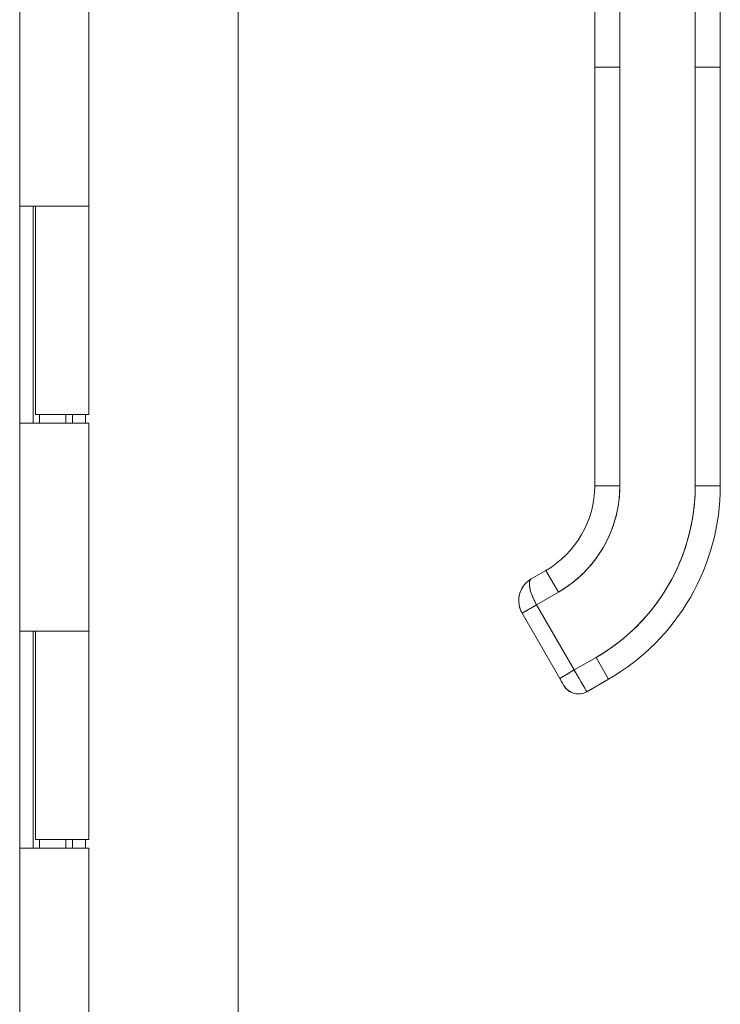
# Model space of a CAD drawing. Header units: inches. Extents: x 10 to 331, y 10 to 212.
# Tile 79 of 145: x 116.57 to 119.87, y 108.79 to 113.42. Entities that reach past the tile are written whole.
import ezdxf

# ---------------------------------------------------------------- set-up
doc = ezdxf.new("R2010")
doc.units = ezdxf.units.IN
doc.header["$LTSCALE"] = 20
doc.header["$MEASUREMENT"] = 0
doc.layers.add('Visible (ANSI)', color=7, linetype='Continuous', lineweight=5)

msp = doc.modelspace()

# ---------------------------------------------------------------- linework, layer by layer
at = {"layer": 'Visible (ANSI)'}
for p, q in [((117.5985, 147.5431), (117.5985, 85.543)), ((116.5714, 147.2306), (116.5714, 85.8556)), ((119.2765, 113.1966), (119.2765, 114.1227)), ((119.3947, 114.1227), (119.3947, 113.1966)), ((119.749, 113.1966), (119.749, 114.1227)), ((119.8671, 114.1227), (119.8671, 113.1966)), ((116.8964, 113.5231), (116.8964, 112.5431)), ((119.2765, 113.1966), (119.2765, 112.7439)), ((119.2765, 113.1966), (119.3947, 113.1966)), ((119.2765, 111.2281), (119.2765, 113.1966)), ((119.3947, 113.1966), (119.2765, 113.1966)), ((119.3947, 111.2281), (119.3947, 113.1966)), ((119.3947, 113.1966), (119.3947, 111.2281)), ((119.749, 113.1966), (119.8671, 113.1966)), ((119.8671, 113.1966), (119.749, 113.1966)), ((119.749, 111.2281), (119.749, 113.1966)), ((119.749, 113.1966), (119.749, 111.2281)), ((119.8671, 111.2281), (119.8671, 113.1966)), ((119.8671, 113.1966), (119.8671, 111.2281)), ((119.2765, 112.7439), (119.2765, 112.6455)), ((119.2765, 112.6455), (119.2765, 112.0352)), ((116.5715, 111.5231), (116.5715, 112.5431)), ((116.5718, 112.5431), (116.5715, 112.5431)), ((116.5718, 112.5431), (116.6498, 112.5431)), ((116.6343, 111.5231), (116.6343, 112.5431)), ((116.6464, 112.5431), (116.6464, 111.5631)), ((116.8964, 112.5431), (116.6498, 112.5431)), ((116.6498, 112.5431), (116.8964, 112.5431)), ((116.8964, 112.5431), (116.8964, 111.5631)), ((119.2765, 112.0352), (119.2765, 111.9368)), ((119.2765, 111.9368), (119.2765, 111.3266)), ((116.8964, 111.5631), (116.6464, 111.5631)), ((116.6642, 111.5631), (116.6642, 111.5231)), ((116.7887, 111.5631), (116.7887, 111.5231)), ((116.8204, 111.5231), (116.8204, 111.5631)), ((116.8802, 111.5631), (116.8802, 111.5231)), ((116.5715, 111.5231), (116.5718, 111.5231)), ((116.6498, 111.5231), (116.5718, 111.5231)), ((116.6498, 111.5231), (116.8964, 111.5231)), ((116.8964, 111.5231), (116.8964, 110.5431)), ((119.2765, 111.3266), (119.2765, 111.2281)), ((119.2765, 111.2281), (119.3947, 111.2281)), ((119.3947, 111.2281), (119.2765, 111.2281)), ((119.749, 111.2281), (119.8671, 111.2281)), ((119.8671, 111.2281), (119.749, 111.2281)), ((119.0462, 110.8292), (118.978, 110.7898)), ((118.978, 110.7898), (119.0462, 110.8292)), ((119.1053, 110.7269), (119.0462, 110.8292)), ((119.0462, 110.8292), (119.1053, 110.7269)), ((119.003, 110.6678), (119.1053, 110.7269)), ((119.1053, 110.7269), (119.003, 110.6678)), ((119.003, 110.6678), (118.9348, 110.6285)), ((119.112, 110.3216), (118.9348, 110.6285)), ((119.003, 110.6678), (119.1801, 110.361)), ((119.1801, 110.361), (119.003, 110.6678)), ((116.5715, 109.5231), (116.5715, 110.5431)), ((116.5718, 110.5431), (116.5715, 110.5431)), ((116.5718, 110.5431), (116.6498, 110.5431)), ((116.6343, 109.5231), (116.6343, 110.5431)), ((116.6464, 110.5431), (116.6464, 109.5631)), ((116.8964, 110.5431), (116.6498, 110.5431)), ((116.6498, 110.5431), (116.8964, 110.5431)), ((116.8964, 110.5431), (116.8964, 109.5631)), ((119.2824, 110.42), (119.1801, 110.361)), ((119.1801, 110.361), (119.2824, 110.42)), ((119.2824, 110.42), (119.3415, 110.3177)), ((119.3415, 110.3177), (119.2824, 110.42)), ((119.112, 110.3216), (119.1801, 110.361)), ((119.1801, 110.361), (119.2392, 110.2587)), ((119.2392, 110.2587), (119.3415, 110.3177)), ((119.3415, 110.3177), (119.2392, 110.2587)), ((116.8964, 109.5631), (116.6464, 109.5631)), ((116.6642, 109.5631), (116.6642, 109.5231)), ((116.7887, 109.5631), (116.7887, 109.5231)), ((116.8204, 109.5231), (116.8204, 109.5631)), ((116.8802, 109.5631), (116.8802, 109.5231)), ((116.5715, 109.5231), (116.5718, 109.5231)), ((116.6498, 109.5231), (116.5718, 109.5231)), ((116.6498, 109.5231), (116.8964, 109.5231)), ((116.8964, 109.5231), (116.8964, 108.5431))]:
    msp.add_line(p, q, dxfattribs=at)
for centre, radius, start, end in [((118.8159, 111.2281), 0.4607, 300, 0), ((118.8159, 111.2281), 0.5788, 300, 0), ((118.8159, 111.2281), 0.9331, 300, 0), ((118.8159, 111.2281), 1.0512, 300, 0), ((118.8159, 111.2281), 1.0512, 300, 0), ((119.1998, 110.3269), 0.0787, 210, 300), ((119.1998, 110.3269), 0.0787, 209.9974, 300.0016)]:
    msp.add_arc(centre, radius, start, end, dxfattribs=at)
for centre, major_axis, ratio, start_param, end_param in [((119.003, 110.6678), (-0.0682, -0.0394), 0.00001, 0.001053, 1.571295), ((119.1801, 110.361), (0.0591, -0.1023), 0.000028, 0.000212, 1.570585)]:
    msp.add_ellipse(centre, major_axis=major_axis, ratio=ratio, start_param=start_param, end_param=end_param, dxfattribs=at)
for points, knots in [([(119.1053, 110.7269), (119.1345, 110.7438), (119.1618, 110.7629), (119.1875, 110.7845), (119.2133, 110.806), (119.2374, 110.8301), (119.2591, 110.856), (119.2809, 110.8818), (119.3003, 110.9096), (119.3171, 110.9388), (119.334, 110.968), (119.3483, 110.9987), (119.3598, 111.0304), (119.3714, 111.0622), (119.3801, 111.0951), (119.386, 111.1282), (119.3918, 111.1612), (119.3947, 111.1944), (119.3947, 111.2281)], [0, 0, 0, 0, 0.166667, 0.166667, 0.166667, 0.333333, 0.333333, 0.333333, 0.5, 0.5, 0.5, 0.666667, 0.666667, 0.666667, 0.833333, 0.833333, 0.833333, 1, 1, 1, 1]), ([(119.749, 111.2281), (119.749, 111.1736), (119.7443, 111.1199), (119.7349, 111.0666), (119.7255, 111.0133), (119.7114, 110.9603), (119.6928, 110.9092), (119.6742, 110.858), (119.6511, 110.8086), (119.624, 110.7615), (119.5968, 110.7145), (119.5655, 110.6698), (119.5305, 110.6281), (119.4955, 110.5865), (119.4567, 110.5478), (119.4152, 110.513), (119.3738, 110.4782), (119.3296, 110.4473), (119.2824, 110.42)], [0, 0, 0, 0, 0.166667, 0.166667, 0.166667, 0.333333, 0.333333, 0.333333, 0.5, 0.5, 0.5, 0.666667, 0.666667, 0.666667, 0.833333, 0.833333, 0.833333, 1, 1, 1, 1]), ([(118.9778, 110.7897), (118.9687, 110.7844), (118.9602, 110.7778), (118.9529, 110.7703), (118.9454, 110.7628), (118.9391, 110.7543), (118.934, 110.7451), (118.9289, 110.736), (118.925, 110.7262), (118.9225, 110.7162), (118.92, 110.7062), (118.9188, 110.696), (118.919, 110.6858), (118.9191, 110.6757), (118.9206, 110.6657), (118.9232, 110.656), (118.9259, 110.6464), (118.9298, 110.6371), (118.9348, 110.6285)], [0.0010349, 0.0010349, 0.0010349, 0.0010349, 0.1666667, 0.1666667, 0.1666667, 0.3333333, 0.3333333, 0.3333333, 0.5, 0.5, 0.5, 0.6666667, 0.6666667, 0.6666667, 0.8333333, 0.8333333, 0.8333333, 1, 1, 1, 1]), ([(118.9348, 110.6285), (118.9327, 110.632), (118.9308, 110.6358), (118.9291, 110.6397), (118.9268, 110.6448), (118.9249, 110.6503), (118.9233, 110.6558), (118.9225, 110.6588), (118.9217, 110.6619), (118.9211, 110.665), (118.9198, 110.6718), (118.9191, 110.6787), (118.919, 110.6856), (118.919, 110.6866), (118.919, 110.6876), (118.919, 110.6886), (118.919, 110.6955), (118.9197, 110.7024), (118.921, 110.7092), (118.9214, 110.7115), (118.9219, 110.7138), (118.9225, 110.716), (118.9234, 110.7198), (118.9245, 110.7234), (118.9258, 110.7271), (118.9276, 110.7322), (118.9298, 110.7372), (118.9323, 110.742), (118.9328, 110.743), (118.9334, 110.744), (118.9339, 110.7451), (118.9357, 110.7482), (118.9376, 110.7512), (118.9396, 110.7542), (118.942, 110.7577), (118.9446, 110.7611), (118.9474, 110.7643), (118.9491, 110.7664), (118.9509, 110.7684), (118.9528, 110.7703), (118.9536, 110.7711), (118.9544, 110.7719), (118.9553, 110.7727), (118.9578, 110.7751), (118.9604, 110.7774), (118.9631, 110.7796), (118.9655, 110.7815), (118.9681, 110.7834), (118.9707, 110.7852), (118.9731, 110.7868), (118.9755, 110.7884), (118.978, 110.7898)], [0, 0, 0, 0, 0.0715294, 0.0715294, 0.0715294, 0.1666667, 0.1666667, 0.1666667, 0.2191087, 0.2191087, 0.2191087, 0.3333333, 0.3333333, 0.3333333, 0.3497655, 0.3497655, 0.3497655, 0.4625066, 0.4625066, 0.4625066, 0.5, 0.5, 0.5, 0.5617957, 0.5617957, 0.5617957, 0.6483456, 0.6483456, 0.6483456, 0.6666667, 0.6666667, 0.6666667, 0.7237363, 0.7237363, 0.7237363, 0.7909989, 0.7909989, 0.7909989, 0.8333333, 0.8333333, 0.8333333, 0.8512295, 0.8512295, 0.8512295, 0.9053658, 0.9053658, 0.9053658, 0.9545679, 0.9545679, 0.9545679, 0.9999865, 0.9999865, 0.9999865, 0.9999865]), ([(119.003, 110.6678), (118.9981, 110.6763), (118.9935, 110.6851), (118.9893, 110.6939), (118.9852, 110.7028), (118.9816, 110.7116), (118.9785, 110.7201), (118.9755, 110.7286), (118.9731, 110.7367), (118.9715, 110.7443), (118.9699, 110.752), (118.969, 110.7591), (118.9689, 110.7653), (118.9688, 110.7715), (118.9695, 110.7767), (118.971, 110.7808), (118.9725, 110.7849), (118.9748, 110.7879), (118.978, 110.7898)], [0, 0, 0, 0, 0.1666667, 0.1666667, 0.1666667, 0.3333333, 0.3333333, 0.3333333, 0.5, 0.5, 0.5, 0.6666667, 0.6666667, 0.6666667, 0.8333333, 0.8333333, 0.8333333, 1, 1, 1, 1]), ([(118.978, 110.7898), (118.9771, 110.7893), (118.9763, 110.7887), (118.9755, 110.788), (118.9747, 110.7873), (118.974, 110.7865), (118.9734, 110.7855), (118.9726, 110.7845), (118.972, 110.7834), (118.9715, 110.7821), (118.9712, 110.7815), (118.971, 110.7808), (118.9708, 110.7802), (118.9705, 110.7793), (118.9703, 110.7785), (118.9701, 110.7775), (118.9696, 110.7757), (118.9693, 110.7736), (118.9691, 110.7714), (118.9689, 110.769), (118.9689, 110.7663), (118.969, 110.7635), (118.969, 110.7634), (118.969, 110.7632), (118.969, 110.7631), (118.9691, 110.7598), (118.9695, 110.7563), (118.97, 110.7525), (118.9706, 110.7488), (118.9713, 110.745), (118.9723, 110.741), (118.9724, 110.7404), (118.9725, 110.7399), (118.9727, 110.7393), (118.974, 110.7339), (118.9757, 110.7283), (118.9777, 110.7226), (118.9785, 110.7202), (118.9794, 110.7178), (118.9803, 110.7155), (118.982, 110.711), (118.9838, 110.7065), (118.9856, 110.7021), (118.9874, 110.6981), (118.9892, 110.6941), (118.9911, 110.6903), (118.993, 110.6864), (118.9949, 110.6827), (118.9968, 110.6791), (118.9989, 110.6752), (119.0009, 110.6715), (119.003, 110.6678)], [0, 0, 0, 0, 0.042575, 0.042575, 0.042575, 0.089021, 0.089021, 0.089021, 0.140441, 0.140441, 0.140441, 0.166667, 0.166667, 0.166667, 0.198054, 0.198054, 0.198054, 0.263294, 0.263294, 0.263294, 0.333333, 0.333333, 0.333333, 0.337089, 0.337089, 0.337089, 0.419118, 0.419118, 0.419118, 0.5, 0.5, 0.5, 0.511556, 0.511556, 0.511556, 0.620733, 0.620733, 0.620733, 0.666667, 0.666667, 0.666667, 0.753268, 0.753268, 0.753268, 0.833333, 0.833333, 0.833333, 0.914298, 0.914298, 0.914298, 1, 1, 1, 1]), ([(119.112, 110.3216), (119.112, 110.3216), (119.1131, 110.3223), (119.1153, 110.3235), (119.1175, 110.3248), (119.1208, 110.3267), (119.125, 110.3291), (119.1292, 110.3316), (119.1343, 110.3345), (119.1401, 110.3378), (119.1459, 110.3412), (119.1523, 110.3449), (119.1591, 110.3488), (119.1659, 110.3527), (119.173, 110.3569), (119.1801, 110.361)], [0.0000279, 0.0000279, 0.0000279, 0.0000279, 0.2, 0.2, 0.2, 0.4, 0.4, 0.4, 0.6, 0.6, 0.6, 0.8, 0.8, 0.8, 1, 1, 1, 1]), ([(119.1311, 110.2884), (119.1306, 110.2893), (119.1298, 110.2907), (119.1276, 110.2946), (119.1262, 110.297), (119.123, 110.3025), (119.1211, 110.3057), (119.1172, 110.3125), (119.1151, 110.3161), (119.1127, 110.3204), (119.1123, 110.321), (119.112, 110.3216)], [0, 0, 0, 0, 0.0321661, 0.0321661, 0.0639474, 0.0639474, 0.0958233, 0.0958233, 0.1277043, 0.1277043, 0.1332424, 0.1332424, 0.1332424, 0.1332424])]:
    msp.add_open_spline(points, degree=3, knots=knots, dxfattribs=at)
msp.add_open_spline([(119.1316, 110.2875), (119.1316, 110.2875), (119.1315, 110.2878), (119.1311, 110.2884)], degree=3, dxfattribs=at)

doc.saveas('drawing.dxf')
